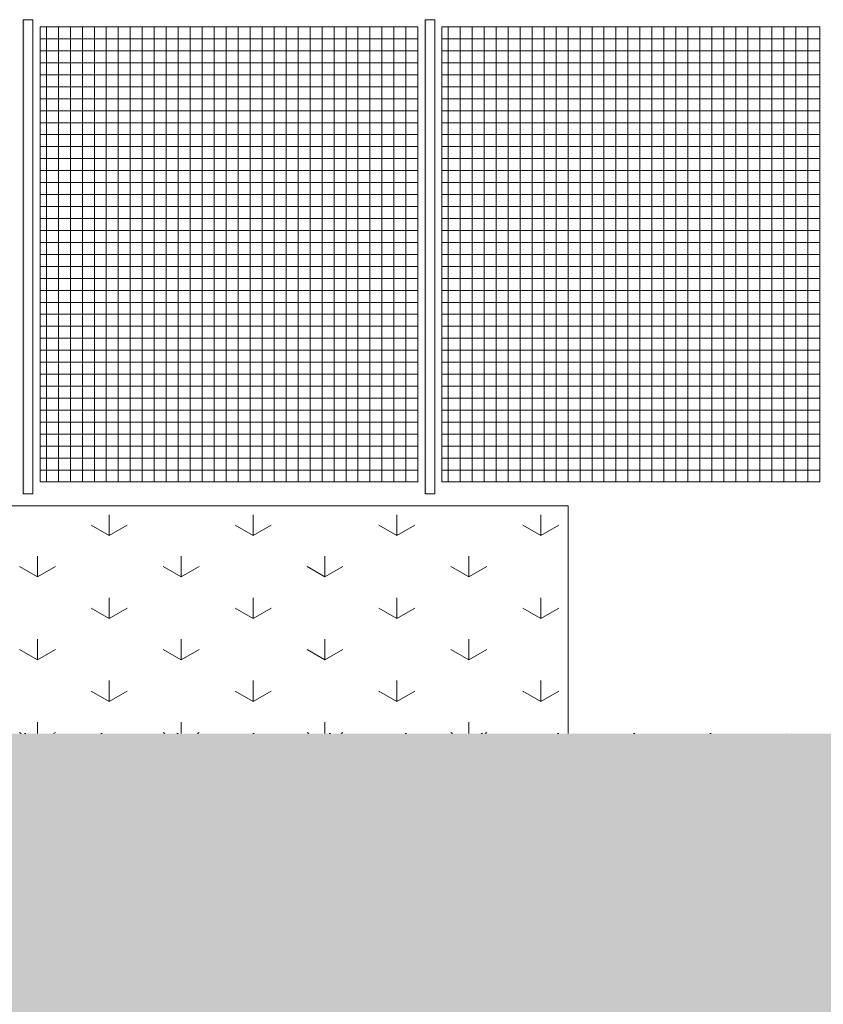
# Model space of a CAD drawing. Header units: millimetres. Extents: x -36476 to 2373, y -53000 to 10500.
# Tile 66 of 68: x -7274 to -3921, y -2131 to 1980. Entities that reach past the tile are written whole.
import ezdxf

# ---------------------------------------------------------------- set-up
doc = ezdxf.new("R2010")
doc.units = ezdxf.units.MM
doc.header["$MEASUREMENT"] = 0
doc.linetypes.add('Points', pattern=[317.499995, 0, -317.499995])
for name, color, linetype in [('Nouveau_0', 7, 'Continuous'), ('Nouveau_Equip - Escaliers et ascenseurs', 7, 'Continuous'), ('Nouveau_Terrain - original', 7, 'Continuous'), ('Terrain - original', 7, 'Continuous')]:
    doc.layers.add(name, color=color, linetype=linetype)

# ---------------------------------------------------------------- blocks, each defined once
blk = doc.blocks.new('Élément de coupe_90')
at = {"layer": 'Terrain - original', "linetype": 'Continuous', "lineweight": 13}
h = blk.add_hatch(dxfattribs=at)
h.set_pattern_fill('__TERRE_VÉGÉTALISÉE', style=0, pattern_type=2)
h.set_pattern_definition([(45, (0, 0), (-63.63961, 63.63961), []), (45, (-21.21, 21.21), (-127.2792, 127.2792), []), (45, (-42.43, 42.43), (-127.2792, 127.2792), []), (135, (-63.64, 63.64), (21.213203, 21.213203), [90, -90])])
h.paths.add_polyline_path([(-36475.6, 407.4), (-36475.6, -53000), (2372.7, -53000), (2372.7, -1000), (1114, -1000), (1114, -2000), (-3886, -2000), (-3886, -1000), (-34564.2, -1000), (-34564.2, 321.6), (-35660, 370.8)])
blk = doc.blocks.new('Élément de coupe_124')
at = {"layer": 'Nouveau_Terrain - original', "color": 7, "linetype": 'Continuous', "lineweight": 13}
for p, q in [((-8886, -50), (-4986, -50)), ((-8886, -50), (-8886, -1000)), ((-4986, -50), (-4986, -1000)), ((-8700, -173.2), (-8700, -86.6)), ((-8100, -173.2), (-8100, -86.6)), ((-7500, -173.2), (-7500, -86.6)), ((-6900, -173.2), (-6900, -86.6)), ((-6300, -173.2), (-6300, -86.6)), ((-5700, -173.2), (-5700, -86.6)), ((-5100, -173.2), (-5100, -86.6)), ((-8700, -173.2), (-8775, -129.9)), ((-8700, -173.2), (-8625, -129.9)), ((-8100, -173.2), (-8175, -129.9)), ((-8100, -173.2), (-8025, -129.9)), ((-7500, -173.2), (-7575, -129.9)), ((-7500, -173.2), (-7425, -129.9)), ((-6900, -173.2), (-6975, -129.9)), ((-6900, -173.2), (-6825, -129.9)), ((-6300, -173.2), (-6375, -129.9)), ((-6300, -173.2), (-6225, -129.9)), ((-5700, -173.2), (-5775, -129.9)), ((-5700, -173.2), (-5625, -129.9)), ((-5100, -173.2), (-5175, -129.9)), ((-5100, -173.2), (-5025, -129.9)), ((-8400, -346.4), (-8400, -259.8)), ((-7800, -346.4), (-7800, -259.8)), ((-7200, -346.4), (-7200, -259.8)), ((-6600, -346.4), (-6600, -259.8)), ((-6000, -346.4), (-6000, -259.8)), ((-5400, -346.4), (-5400, -259.8)), ((-8400, -346.4), (-8475, -303.1)), ((-8400, -346.4), (-8325, -303.1)), ((-7800, -346.4), (-7875, -303.1)), ((-7800, -346.4), (-7725, -303.1)), ((-7200, -346.4), (-7275, -303.1)), ((-7200, -346.4), (-7125, -303.1)), ((-6600, -346.4), (-6675, -303.1)), ((-6600, -346.4), (-6525, -303.1)), ((-6000, -346.4), (-6075, -303.1)), ((-6000, -346.4), (-5925, -303.1)), ((-5400, -346.4), (-5475, -303.1)), ((-5400, -346.4), (-5325, -303.1)), ((-8700, -519.6), (-8700, -433)), ((-8100, -519.6), (-8100, -433)), ((-7500, -519.6), (-7500, -433)), ((-6900, -519.6), (-6900, -433)), ((-6300, -519.6), (-6300, -433)), ((-5700, -519.6), (-5700, -433)), ((-5100, -519.6), (-5100, -433)), ((-8700, -519.6), (-8775, -476.3)), ((-8700, -519.6), (-8625, -476.3)), ((-8100, -519.6), (-8175, -476.3)), ((-8100, -519.6), (-8025, -476.3)), ((-7500, -519.6), (-7575, -476.3)), ((-7500, -519.6), (-7425, -476.3)), ((-6900, -519.6), (-6975, -476.3)), ((-6900, -519.6), (-6825, -476.3)), ((-6300, -519.6), (-6375, -476.3)), ((-6300, -519.6), (-6225, -476.3)), ((-5700, -519.6), (-5775, -476.3)), ((-5700, -519.6), (-5625, -476.3)), ((-5100, -519.6), (-5175, -476.3)), ((-5100, -519.6), (-5025, -476.3)), ((-8400, -692.8), (-8400, -606.2)), ((-7800, -692.8), (-7800, -606.2)), ((-7200, -692.8), (-7200, -606.2)), ((-6600, -692.8), (-6600, -606.2)), ((-6000, -692.8), (-6000, -606.2)), ((-5400, -692.8), (-5400, -606.2)), ((-8400, -692.8), (-8475, -649.5)), ((-8400, -692.8), (-8325, -649.5)), ((-7800, -692.8), (-7875, -649.5)), ((-7800, -692.8), (-7725, -649.5)), ((-7200, -692.8), (-7275, -649.5)), ((-7200, -692.8), (-7125, -649.5)), ((-6600, -692.8), (-6675, -649.5)), ((-6600, -692.8), (-6525, -649.5)), ((-6000, -692.8), (-6075, -649.5)), ((-6000, -692.8), (-5925, -649.5)), ((-5400, -692.8), (-5475, -649.5)), ((-5400, -692.8), (-5325, -649.5)), ((-8700, -866), (-8700, -779.4)), ((-8100, -866), (-8100, -779.4)), ((-7500, -866), (-7500, -779.4)), ((-6900, -866), (-6900, -779.4)), ((-6300, -866), (-6300, -779.4)), ((-5700, -866), (-5700, -779.4)), ((-5100, -866), (-5100, -779.4)), ((-8700, -866), (-8775, -822.7)), ((-8700, -866), (-8625, -822.7)), ((-8100, -866), (-8175, -822.7)), ((-8100, -866), (-8025, -822.7)), ((-7500, -866), (-7575, -822.7)), ((-7500, -866), (-7425, -822.7)), ((-6900, -866), (-6975, -822.7)), ((-6900, -866), (-6825, -822.7)), ((-6300, -866), (-6375, -822.7)), ((-6300, -866), (-6225, -822.7)), ((-5700, -866), (-5775, -822.7)), ((-5700, -866), (-5625, -822.7)), ((-5100, -866), (-5175, -822.7)), ((-5100, -866), (-5025, -822.7)), ((-8400, -1000), (-8400, -952.6)), ((-7800, -1000), (-7800, -952.6)), ((-7200, -1000), (-7200, -952.6)), ((-6600, -1000), (-6600, -952.6)), ((-6000, -1000), (-6000, -952.6)), ((-5400, -1000), (-5400, -952.6)), ((-8467.9, -1000), (-8475, -995.9)), ((-8332.1, -1000), (-8325, -995.9)), ((-7867.9, -1000), (-7875, -995.9)), ((-7732.1, -1000), (-7725, -995.9)), ((-7267.9, -1000), (-7275, -995.9)), ((-7132.1, -1000), (-7125, -995.9)), ((-6667.9, -1000), (-6675, -995.9)), ((-6532.1, -1000), (-6525, -995.9)), ((-6067.9, -1000), (-6075, -995.9)), ((-5932.1, -1000), (-5925, -995.9)), ((-5467.9, -1000), (-5475, -995.9)), ((-5332.1, -1000), (-5325, -995.9))]:
    blk.add_line(p, q, dxfattribs=at)
blk = doc.blocks.new('Élément de coupe_154')
at = {"layer": 'Nouveau_0', "color": 255, "linetype": 'Points', "lineweight": 0, "flags": 128}
blk.add_lwpolyline([(-34564.2, -1000), (-32031.8, -1000), (-30032.1, -1000), (-27335.6, -1000), (-27135.6, -1000), (-11079.6, -1000), (-10879.6, -1000), (-3886, -1000)], dxfattribs=at)
blk = doc.blocks.new('Élément de coupe_159')
at = {"layer": 'Nouveau_Equip - Escaliers et ascenseurs', "linetype": 'Continuous', "lineweight": 13}
for points in [[(-5582.3, 0), (-5582, 0), (-5582, 1980), (-5582.3, 1980)], [(-5582, 0), (-5581.1, 0), (-5581.1, 1980), (-5582, 1980)], [(-5581.1, 0), (-5579.7, 0), (-5579.7, 1980), (-5581.1, 1980)], [(-5579.7, 0), (-5577.7, 0), (-5577.7, 1980), (-5579.7, 1980)]]:
    blk.add_hatch(color=7, dxfattribs=at).paths.add_polyline_path(points)
at = {"layer": 'Nouveau_Equip - Escaliers et ascenseurs', "color": 7, "linetype": 'Continuous', "lineweight": 13}
for p, q in [((-5582.3, 1980), (-5582, 1980)), ((-5582.3, 0), (-5582.3, 1980)), ((-5582, 1980), (-5581.1, 1980)), ((-5581.1, 1980), (-5579.7, 1980)), ((-5579.7, 1980), (-5577.7, 1980)), ((-5577.7, 1980), (-5575.2, 1980)), ((-5575.2, 1980), (-5572.3, 1980)), ((-5572.3, 1980), (-5569.2, 1980)), ((-5569.2, 1980), (-5565.8, 1980)), ((-5565.8, 1980), (-5562.3, 1980)), ((-5562.3, 1980), (-5558.9, 1980)), ((-5558.9, 1980), (-5555.5, 1980)), ((-5555.5, 1980), (-5552.3, 1980)), ((-5552.3, 1980), (-5549.5, 1980)), ((-5549.5, 1980), (-5547, 1980)), ((-5547, 1980), (-5545, 1980)), ((-5545, 1980), (-5543.5, 1980)), ((-5543.5, 1980), (-5542.6, 1980)), ((-5542.6, 1980), (-5542.3, 1980)), ((-5542.3, 0), (-5542.3, 1980)), ((-5582.3, 0), (-5582, 0)), ((-5542.6, 0), (-5542.3, 0)), ((-5582, 0), (-5581.1, 0)), ((-5581.1, 0), (-5579.7, 0)), ((-5579.7, 0), (-5577.7, 0)), ((-5577.7, 0), (-5575.2, 0)), ((-5575.2, 0), (-5572.3, 0)), ((-5572.3, 0), (-5569.2, 0)), ((-5569.2, 0), (-5565.8, 0)), ((-5565.8, 0), (-5562.3, 0)), ((-5562.3, 0), (-5558.9, 0)), ((-5558.9, 0), (-5555.5, 0)), ((-5555.5, 0), (-5552.3, 0)), ((-5552.3, 0), (-5549.5, 0)), ((-5549.5, 0), (-5547, 0)), ((-5547, 0), (-5545, 0)), ((-5545, 0), (-5543.5, 0)), ((-5543.5, 0), (-5542.6, 0))]:
    blk.add_line(p, q, dxfattribs=at)
blk = doc.blocks.new('Élément de coupe_160')
at = {"layer": 'Nouveau_Equip - Escaliers et ascenseurs', "linetype": 'Continuous', "lineweight": 13}
h = blk.add_hatch(dxfattribs=at)
h.set_pattern_fill('Faïence_5x5', style=0, pattern_type=2)
h.set_pattern_definition([(180, (-3935.963, 50), (0, 50), []), (90, (-3935.963, 50), (50, 0), [])])
h.paths.add_polyline_path([(-5512.3, 50), (-3936, 50), (-3936, 1950), (-5512.3, 1950)])
at = {"layer": 'Nouveau_Equip - Escaliers et ascenseurs', "color": 7, "linetype": 'Continuous', "lineweight": 13}
for p, q in [((-5512.3, 1950), (-3936, 1950)), ((-5512.3, 50), (-5512.3, 1950)), ((-3936, 1950), (-3936, 50)), ((-3936, 50), (-5512.3, 50))]:
    blk.add_line(p, q, dxfattribs=at)
blk = doc.blocks.new('Élément de coupe_161')
at = {"layer": 'Nouveau_Equip - Escaliers et ascenseurs', "linetype": 'Continuous', "lineweight": 13}
for points in [[(-7258.7, 0), (-7258.4, 0), (-7258.4, 1980), (-7258.7, 1980)], [(-7258.4, 0), (-7257.5, 0), (-7257.5, 1980), (-7258.4, 1980)], [(-7257.5, 0), (-7256, 0), (-7256, 1980), (-7257.5, 1980)], [(-7256, 0), (-7254, 0), (-7254, 1980), (-7256, 1980)]]:
    blk.add_hatch(color=7, dxfattribs=at).paths.add_polyline_path(points)
at = {"layer": 'Nouveau_Equip - Escaliers et ascenseurs', "color": 7, "linetype": 'Continuous', "lineweight": 13}
for p, q in [((-7258.7, 1980), (-7258.4, 1980)), ((-7258.7, 0), (-7258.7, 1980)), ((-7258.4, 1980), (-7257.5, 1980)), ((-7257.5, 1980), (-7256, 1980)), ((-7256, 1980), (-7254, 1980)), ((-7254, 1980), (-7251.6, 1980)), ((-7251.6, 1980), (-7248.7, 1980)), ((-7248.7, 1980), (-7245.5, 1980)), ((-7245.5, 1980), (-7242.2, 1980)), ((-7242.2, 1980), (-7238.7, 1980)), ((-7238.7, 1980), (-7235.2, 1980)), ((-7235.2, 1980), (-7231.9, 1980)), ((-7231.9, 1980), (-7228.7, 1980)), ((-7228.7, 1980), (-7225.8, 1980)), ((-7225.8, 1980), (-7223.4, 1980)), ((-7223.4, 1980), (-7221.4, 1980)), ((-7221.4, 1980), (-7219.9, 1980)), ((-7219.9, 1980), (-7219, 1980)), ((-7219, 1980), (-7218.7, 1980)), ((-7218.7, 0), (-7218.7, 1980)), ((-7258.7, 0), (-7258.4, 0)), ((-7219, 0), (-7218.7, 0)), ((-7258.4, 0), (-7257.5, 0)), ((-7257.5, 0), (-7256, 0)), ((-7256, 0), (-7254, 0)), ((-7254, 0), (-7251.6, 0)), ((-7251.6, 0), (-7248.7, 0)), ((-7248.7, 0), (-7245.5, 0)), ((-7245.5, 0), (-7242.2, 0)), ((-7242.2, 0), (-7238.7, 0)), ((-7238.7, 0), (-7235.2, 0)), ((-7235.2, 0), (-7231.9, 0)), ((-7231.9, 0), (-7228.7, 0)), ((-7228.7, 0), (-7225.8, 0)), ((-7225.8, 0), (-7223.4, 0)), ((-7223.4, 0), (-7221.4, 0)), ((-7221.4, 0), (-7219.9, 0)), ((-7219.9, 0), (-7219, 0))]:
    blk.add_line(p, q, dxfattribs=at)
blk = doc.blocks.new('Élément de coupe_162')
at = {"layer": 'Nouveau_Equip - Escaliers et ascenseurs', "linetype": 'Continuous', "lineweight": 13}
h = blk.add_hatch(dxfattribs=at)
h.set_pattern_fill('Faïence_5x5', style=0, pattern_type=2)
h.set_pattern_definition([(180, (-5612.333, 50), (0, 50), []), (90, (-5612.333, 50), (50, 0), [])])
h.paths.add_polyline_path([(-7188.7, 50), (-5612.3, 50), (-5612.3, 1950), (-7188.7, 1950)])
at = {"layer": 'Nouveau_Equip - Escaliers et ascenseurs', "color": 7, "linetype": 'Continuous', "lineweight": 13}
for p, q in [((-7188.7, 1950), (-5612.3, 1950)), ((-7188.7, 50), (-7188.7, 1950)), ((-5612.3, 1950), (-5612.3, 50)), ((-5612.3, 50), (-7188.7, 50))]:
    blk.add_line(p, q, dxfattribs=at)

msp = doc.modelspace()

# ---------------------------------------------------------------- block references
at = {"layer": 'Nouveau_0', "lineweight": 0}
msp.add_blockref('Élément de coupe_154', (0, 0), dxfattribs=at)
at = {"layer": 'Nouveau_Equip - Escaliers et ascenseurs', "lineweight": 0}
for name in ['Élément de coupe_161', 'Élément de coupe_159', 'Élément de coupe_162', 'Élément de coupe_160']:
    msp.add_blockref(name, (0, 0), dxfattribs=at)
at = {"layer": 'Nouveau_Terrain - original', "lineweight": 0}
msp.add_blockref('Élément de coupe_124', (0, 0), dxfattribs=at)
at = {"layer": 'Terrain - original', "lineweight": 0}
msp.add_blockref('Élément de coupe_90', (0, 0), dxfattribs=at)

doc.saveas('drawing.dxf')
